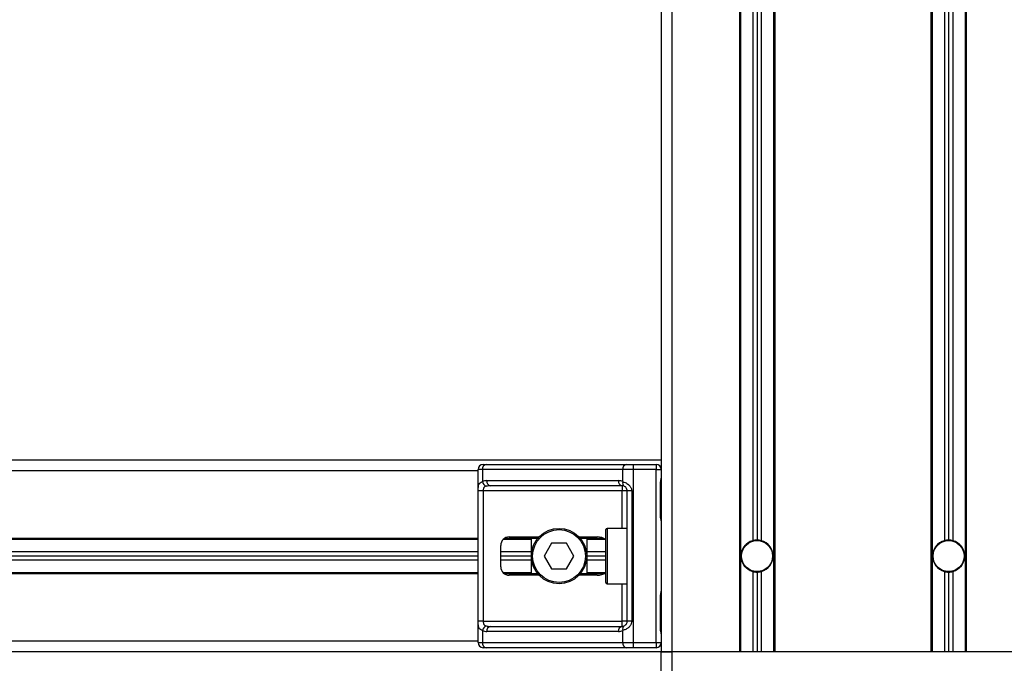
# Model space of a CAD drawing. Header units: millimetres. Extents: x 0 to 420, y 0 to 297.
# Tile 51 of 88: x 153.11 to 161.29, y 202.23 to 207.58. Entities that reach past the tile are written whole.
import ezdxf

# ---------------------------------------------------------------- set-up
doc = ezdxf.new("R2010")
doc.units = ezdxf.units.MM

msp = doc.modelspace()

# ---------------------------------------------------------------- linework, layer by layer
at = {"color": 7, "linetype": 'Continuous', "lineweight": 25}
for p, q in [((158.4426, 227.97645), (158.4426, 202.3264)), ((158.53105, 227.97645), (158.53105, 202.3264)), ((159.09181, 224.19086), (159.09181, 202.3264)), ((159.10066, 224.19086), (159.10066, 202.3264)), ((159.20326, 224.19086), (159.20326, 203.2503)), ((159.23864, 224.19086), (159.23864, 203.25511)), ((159.27402, 224.19086), (159.27402, 203.2503)), ((159.37662, 224.19086), (159.37662, 202.3264)), ((159.38546, 224.19086), (159.38546, 202.3264)), ((160.68389, 224.19086), (160.68389, 202.3264)), ((160.69273, 224.19086), (160.69273, 202.3264)), ((160.79533, 224.19086), (160.79533, 203.2503)), ((160.83071, 224.19086), (160.83071, 203.25511)), ((160.86609, 224.19086), (160.86609, 203.2503)), ((160.96869, 224.19086), (160.96869, 202.3264)), ((160.97754, 224.19086), (160.97754, 202.3264)), ((158.4426, 203.91847), (116.80106, 203.91847)), ((156.96374, 203.88309), (156.98758, 203.88309)), ((156.98758, 203.88309), (158.15332, 203.88309)), ((158.15332, 203.88309), (158.21086, 203.88309)), ((158.21086, 203.88309), (158.40015, 203.88309)), ((158.21086, 203.88309), (158.21086, 203.84064)), ((158.40015, 203.88309), (158.40015, 203.84064)), ((156.92129, 203.83002), (118.32238, 203.83002)), ((156.92129, 202.40423), (156.92129, 203.84064)), ((156.95756, 203.84064), (156.92129, 203.84064)), ((158.1233, 203.84064), (156.95756, 203.84064)), ((156.95756, 203.84064), (156.95756, 203.74054)), ((158.1233, 203.74054), (158.1233, 203.84064)), ((158.21086, 203.84064), (158.1233, 203.84064)), ((158.21086, 203.84064), (158.21086, 202.40423)), ((158.40015, 203.84064), (158.21086, 203.84064)), ((158.40015, 202.40423), (158.40015, 203.84064)), ((158.40015, 203.84064), (158.4426, 203.84064)), ((156.99376, 203.74865), (158.08709, 203.74865)), ((158.11711, 203.7062), (157.02378, 203.7062)), ((158.11711, 203.7062), (158.11711, 203.66374)), ((158.4361, 203.45854), (158.4361, 203.72388)), ((158.43881, 203.72388), (158.4361, 203.72388)), ((158.43881, 203.45854), (158.43881, 203.72388)), ((156.92202, 202.58113), (156.92202, 203.66374)), ((156.96422, 203.66374), (156.92202, 203.66374)), ((158.11711, 203.66374), (156.96422, 203.66374)), ((156.96422, 203.66374), (156.96422, 202.58113)), ((158.15957, 203.66374), (158.11711, 203.66374)), ((158.11711, 203.3524), (158.11711, 203.66374)), ((158.19741, 203.66374), (158.15957, 203.66374)), ((158.15957, 202.58113), (158.15957, 203.66374)), ((158.19741, 203.66374), (158.19741, 202.58113)), ((158.43881, 203.45854), (158.4361, 203.45854)), ((157.98267, 202.90308), (157.98267, 203.34179)), ((158.15957, 203.3524), (157.99328, 203.3524)), ((157.99328, 203.3524), (157.99328, 202.89247)), ((156.92129, 203.26926), (118.32238, 203.26926)), ((156.92129, 203.26041), (118.32238, 203.26041)), ((157.36353, 203.26041), (157.12908, 203.26041)), ((157.4165, 203.26926), (157.13962, 203.26926)), ((157.17961, 203.28164), (157.42755, 203.28164)), ((157.36353, 202.97561), (157.36353, 203.26926)), ((157.53222, 203.22857), (157.47094, 203.12244)), ((157.65478, 203.22857), (157.53222, 203.22857)), ((157.71605, 203.12244), (157.65478, 203.22857)), ((157.75944, 203.28164), (157.9094, 203.28164)), ((157.96595, 203.26926), (157.77049, 203.26926)), ((157.82346, 203.26926), (157.82346, 202.97561)), ((157.98086, 203.26041), (157.82346, 203.26041)), ((156.92129, 203.15781), (118.32238, 203.15781)), ((157.10885, 203.03399), (157.10885, 203.21088)), ((157.36353, 203.15781), (157.10885, 203.15781)), ((157.98267, 203.15781), (157.82346, 203.15781)), ((156.92129, 203.12244), (118.32238, 203.12244)), ((156.92129, 203.08706), (118.32238, 203.08706)), ((157.36353, 203.12244), (157.10885, 203.12244)), ((157.36353, 203.08706), (157.10885, 203.08706)), ((157.47094, 203.12244), (157.53222, 203.0163)), ((157.65478, 203.0163), (157.71605, 203.12244)), ((157.98267, 203.12244), (157.82346, 203.12244)), ((157.98267, 203.08706), (157.82346, 203.08706)), ((156.92129, 202.98446), (118.32238, 202.98446)), ((156.92129, 202.97561), (118.32238, 202.97561)), ((157.36353, 202.98446), (157.12908, 202.98446)), ((157.4165, 202.97561), (157.13962, 202.97561)), ((157.53222, 203.0163), (157.65478, 203.0163)), ((157.96595, 202.97561), (157.77049, 202.97561)), ((157.98086, 202.98446), (157.82346, 202.98446)), ((159.20326, 202.99457), (159.20326, 202.3264)), ((159.23864, 202.98976), (159.23864, 202.3264)), ((159.27402, 202.99457), (159.27402, 202.3264)), ((160.79533, 202.99457), (160.79533, 202.3264)), ((160.83071, 202.98976), (160.83071, 202.3264)), ((160.86609, 202.99457), (160.86609, 202.3264)), ((157.42755, 202.96323), (157.17961, 202.96323)), ((157.9094, 202.96323), (157.75944, 202.96323)), ((157.99328, 202.89247), (158.15957, 202.89247)), ((158.11711, 202.58113), (158.11711, 202.89247)), ((158.4361, 202.52099), (158.4361, 202.78633)), ((158.43881, 202.78633), (158.4361, 202.78633)), ((158.43881, 202.52099), (158.43881, 202.78633)), ((156.96422, 202.58113), (156.92202, 202.58113)), ((156.96422, 202.58113), (158.11711, 202.58113)), ((158.15957, 202.58113), (158.11711, 202.58113)), ((158.11711, 202.53868), (158.11711, 202.58113)), ((158.19741, 202.58113), (158.15957, 202.58113)), ((156.95756, 202.50433), (156.95756, 202.40423)), ((158.08709, 202.49622), (156.99376, 202.49622)), ((157.02378, 202.53868), (158.11711, 202.53868)), ((158.1233, 202.40423), (158.1233, 202.50433)), ((158.43881, 202.52099), (158.4361, 202.52099)), ((156.92129, 202.41485), (118.32238, 202.41485)), ((156.92129, 202.40423), (156.95756, 202.40423)), ((156.95756, 202.40423), (158.1233, 202.40423)), ((158.1233, 202.40423), (158.21086, 202.40423)), ((158.21086, 202.40423), (158.40015, 202.40423)), ((158.21086, 202.40423), (158.21086, 202.36178)), ((158.40015, 202.40423), (158.4426, 202.40423)), ((158.40015, 202.40423), (158.40015, 202.36178)), ((158.4426, 202.3264), (116.80106, 202.3264)), ((156.98758, 202.36178), (156.96374, 202.36178)), ((158.15332, 202.36178), (156.98758, 202.36178)), ((158.21086, 202.36178), (158.15332, 202.36178)), ((158.40015, 202.36178), (158.21086, 202.36178)), ((158.53105, 202.3264), (158.4426, 202.3264)), ((158.4426, 201.90185), (158.4426, 202.3264)), ((158.4426, 202.3264), (158.53105, 202.3264)), ((159.09181, 202.3264), (158.53105, 202.3264)), ((158.53105, 202.3264), (158.53105, 201.90185)), ((161.5383, 202.3264), (158.53105, 202.3264)), ((160.68389, 202.3264), (159.38546, 202.3264)), ((161.5383, 202.3264), (160.97754, 202.3264))]:
    msp.add_line(p, q, dxfattribs=at)
for centre, radius in [((157.5935, 203.12244), 0.22997), ((157.5935, 203.12244), 0.21935), ((159.23864, 203.12244), 0.1309), ((159.23864, 203.12244), 0.12913), ((160.83071, 203.12244), 0.1309), ((160.83071, 203.12244), 0.12913)]:
    msp.add_circle(centre, radius, dxfattribs=at)
for centre, radius, start, end in [((156.96374, 203.84064), 0.04246, 90, 180), ((156.99508, 203.84594), 0.0379, 101.421754, 188.049467), ((158.16082, 203.84594), 0.0379, 101.421754, 188.049467), ((158.40015, 203.84064), 0.04246, 0, 90), ((156.99376, 203.66374), 0.08491, 90, 115.240416), ((157.01113, 203.75149), 0.05468, 191.548508, 244.483993), ((157.03129, 203.74334), 0.0379, 171.950533, 258.578246), ((158.12462, 203.74334), 0.0379, 171.950533, 258.578246), ((158.08709, 203.66374), 0.08491, 64.759584, 90), ((158.11711, 203.66374), 0.04246, 64.759584, 90), ((158.1537, 203.72893), 0.03255, 159.089812, 235.390127), ((157.99328, 203.34179), 0.01061, 90, 180), ((157.17961, 203.21088), 0.07076, 90, 180), ((159.23864, 203.12244), 0.13267, 105.46601, 254.53399), ((159.23864, 203.12244), 0.13267, 90, 105.46601), ((159.23864, 203.12244), 0.13267, 74.53399, 90), ((159.23864, 203.12244), 0.13267, 285.46601, 74.53399), ((160.83071, 203.12244), 0.13267, 105.46601, 254.53399), ((160.83071, 203.12244), 0.13267, 90, 105.46601), ((160.83071, 203.12244), 0.13267, 74.53399, 90), ((160.83071, 203.12244), 0.13267, 285.46601, 74.53399), ((157.17961, 203.03399), 0.07076, 180, 270), ((159.23864, 203.12244), 0.13267, 254.53399, 270), ((159.23864, 203.12244), 0.13267, 270, 285.46601), ((160.83071, 203.12244), 0.13267, 254.53399, 270), ((160.83071, 203.12244), 0.13267, 270, 285.46601), ((157.99328, 202.90308), 0.01061, 180, 270), ((157.01113, 202.49338), 0.05468, 115.516007, 168.451492), ((156.99376, 202.58113), 0.08491, 244.759584, 270), ((157.03129, 202.50153), 0.0379, 101.421754, 188.049467), ((158.12462, 202.50153), 0.0379, 101.421754, 188.049467), ((158.08709, 202.58113), 0.08491, 270, 295.240416), ((158.11711, 202.58113), 0.04246, 270, 295.240416), ((158.1537, 202.51594), 0.03255, 124.609873, 200.910188), ((156.96374, 202.40423), 0.04246, 180, 270), ((156.99508, 202.39893), 0.0379, 171.950533, 258.578246), ((158.16082, 202.39893), 0.0379, 171.950533, 258.578246), ((158.40015, 202.40423), 0.04246, 270, 0)]:
    msp.add_arc(centre, radius, start, end, dxfattribs=at)
for centre, major_axis, ratio, start_param, end_param in [((157.02378, 203.66374), (0.08491, 0), 0.5, 1.5707963, 2.0113247), ((157.9094, 203.21088), (-0.10007, 0), 0.7071068, 3.890794, 4.712389), ((157.9094, 203.03399), (-0.10007, 0), 0.7071068, 1.5707963, 2.3923913), ((157.02378, 202.58113), (0.08491, 0), 0.5, 4.2718606, 4.712389)]:
    msp.add_ellipse(centre, major_axis=major_axis, ratio=ratio, start_param=start_param, end_param=end_param, dxfattribs=at)
for points, knots in [([(156.92202, 203.66374), (156.92203, 203.66627), (156.92208, 203.6767), (156.92256, 203.68783), (156.92423, 203.70293), (156.92753, 203.71743), (156.93772, 203.73245), (156.95075, 203.73777), (156.95756, 203.74054)], [0, 0, 0, 0, 0.0620594, 0.25604, 0.2811965, 0.496867, 0.7368773, 1, 1, 1, 1]), ([(158.1233, 203.74054), (158.12986, 203.73828), (158.14489, 203.7331), (158.16829, 203.71913), (158.18356, 203.70296), (158.19249, 203.68823), (158.19683, 203.67615), (158.19728, 203.66664), (158.19741, 203.66374)], [0, 0, 0, 0, 0.2204024, 0.5050019, 0.6931202, 0.7669429, 0.9288339, 1, 1, 1, 1]), ([(158.4361, 203.72388), (158.43625, 203.72784), (158.43663, 203.73776), (158.43913, 203.74919), (158.44173, 203.7602), (158.44225, 203.76503), (158.4426, 203.76837)], [0, 0, 0, 0, 0.2269894, 0.5690124, 0.702034, 1, 1, 1, 1]), ([(158.43933, 203.72386), (158.43927, 203.7295), (158.43912, 203.74345), (158.44301, 203.75799), (158.44225, 203.76685), (158.4421, 203.76851)], [0, 0, 0, 0, 0.3553058, 0.87926, 1, 1, 1, 1]), ([(156.98758, 203.70214), (156.98318, 203.70084), (156.97576, 203.69865), (156.97027, 203.69325), (156.96688, 203.68751), (156.96475, 203.6799), (156.96427, 203.67057), (156.96423, 203.665), (156.96422, 203.66374)], [0, 0, 0, 0, 0.27379704, 0.46230291, 0.49915809, 0.70498278, 0.93304377, 1, 1, 1, 1]), ([(158.15957, 203.66374), (158.15913, 203.66841), (158.15835, 203.67672), (158.15398, 203.68518), (158.14948, 203.69149), (158.14565, 203.69536), (158.14015, 203.6996), (158.1373, 203.70107), (158.13522, 203.70214)], [0, 0, 0, 0, 0.2459514, 0.4382643, 0.4984306, 0.6829349, 0.7679658, 1, 1, 1, 1]), ([(158.44226, 203.41872), (158.44216, 203.42052), (158.44168, 203.42972), (158.4388, 203.44484), (158.43887, 203.45839), (158.4389, 203.46347)], [0, 0, 0, 0, 0.1322449, 0.6741763, 1, 1, 1, 1]), ([(158.4426, 203.41406), (158.44254, 203.41529), (158.44231, 203.42014), (158.4405, 203.42717), (158.4381, 203.43816), (158.43639, 203.44723), (158.43617, 203.45581), (158.4361, 203.45854)], [0, 0, 0, 0, 0.11725755, 0.46117897, 0.50697617, 0.84316274, 1, 1, 1, 1]), ([(158.4361, 202.78633), (158.43625, 202.79029), (158.43663, 202.80021), (158.43913, 202.81164), (158.44173, 202.82265), (158.44225, 202.82748), (158.4426, 202.83081)], [0, 0, 0, 0, 0.2269894, 0.5690124, 0.702034, 1, 1, 1, 1]), ([(158.43933, 202.78631), (158.43927, 202.79194), (158.43912, 202.80589), (158.44301, 202.82043), (158.44225, 202.8293), (158.4421, 202.83096)], [0, 0, 0, 0, 0.3553058, 0.87926, 1, 1, 1, 1]), ([(156.95756, 202.50433), (156.95178, 202.50659), (156.93854, 202.51177), (156.92814, 202.52574), (156.92421, 202.54191), (156.92259, 202.55664), (156.92208, 202.56872), (156.92204, 202.57823), (156.92202, 202.58113)], [0, 0, 0, 0, 0.2204024, 0.5050019, 0.6931202, 0.7669429, 0.9288339, 1, 1, 1, 1]), ([(156.96422, 202.58113), (156.96429, 202.57646), (156.96441, 202.56815), (156.9661, 202.55969), (156.96893, 202.55338), (156.97223, 202.54951), (156.97872, 202.54527), (156.98384, 202.5438), (156.98758, 202.54273)], [0, 0, 0, 0, 0.2459514, 0.4382643, 0.4984306, 0.6829349, 0.7679658, 1, 1, 1, 1]), ([(158.19741, 202.58113), (158.19731, 202.5786), (158.19687, 202.56817), (158.19266, 202.55704), (158.18357, 202.54194), (158.17021, 202.52744), (158.14637, 202.51242), (158.13122, 202.50711), (158.1233, 202.50433)], [0, 0, 0, 0, 0.0620594, 0.25604, 0.2811965, 0.496867, 0.7368773, 1, 1, 1, 1]), ([(158.13522, 202.54273), (158.13772, 202.54403), (158.14195, 202.54622), (158.14784, 202.55162), (158.1525, 202.55736), (158.157, 202.56497), (158.15938, 202.5743), (158.15953, 202.57987), (158.15957, 202.58113)], [0, 0, 0, 0, 0.273797, 0.4623029, 0.4991581, 0.7049828, 0.9330438, 1, 1, 1, 1]), ([(158.4426, 202.47651), (158.44254, 202.47774), (158.44231, 202.48259), (158.4405, 202.48962), (158.4381, 202.50061), (158.43639, 202.50967), (158.43617, 202.51826), (158.4361, 202.52099)], [0, 0, 0, 0, 0.1172575, 0.461179, 0.5069762, 0.8431627, 1, 1, 1, 1]), ([(158.44226, 202.48117), (158.44216, 202.48297), (158.44168, 202.49217), (158.4388, 202.50728), (158.43887, 202.52083), (158.4389, 202.52592)], [0, 0, 0, 0, 0.1322449, 0.6741763, 1, 1, 1, 1])]:
    msp.add_open_spline(points, degree=3, knots=knots, dxfattribs=at)

doc.saveas('drawing.dxf')
